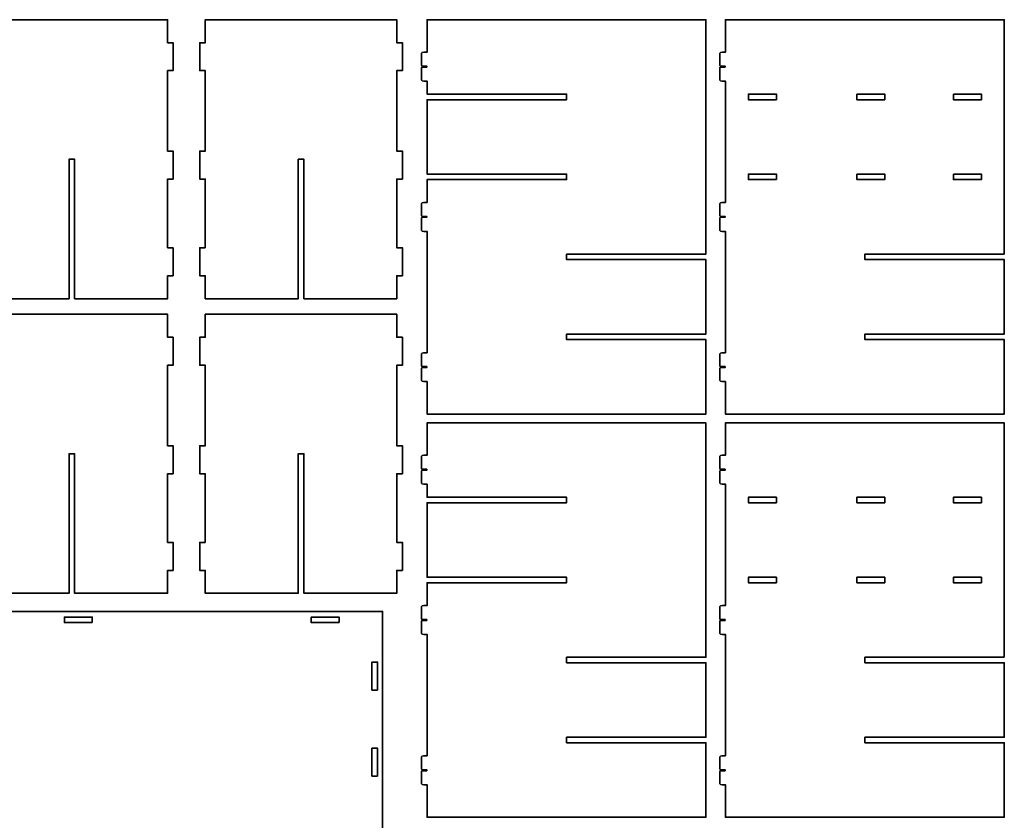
# Model space of a CAD drawing. Header units: inches. Extents: x -34.1 to 34.9, y -29.1 to 30.6.
# Tile 38 of 42: x 3.1 to 23.9, y -11.4 to 5.5. Entities that reach past the tile are written whole.
import ezdxf

# ---------------------------------------------------------------- set-up
doc = ezdxf.new("R2010")
doc.units = ezdxf.units.IN
doc.header["$MEASUREMENT"] = 0
doc.layers.add('Layer 1', color=7, linetype='Continuous')

msp = doc.modelspace()

# ---------------------------------------------------------------- linework, layer by layer
at = {"layer": 'Layer 1', "color": 242, "lineweight": 35}
for points, knots in [([(2.154, 0.72), (2.154, 0.72), (2.154, 2.175), (2.154, 2.175), (2.154, 2.175), (2.036, 2.175), (2.036, 2.175), (2.036, 2.175), (2.036, 2.766), (2.036, 2.766), (2.036, 2.766), (2.154, 2.766), (2.154, 2.766), (2.154, 2.766), (2.154, 4.472), (2.154, 4.472), (2.154, 4.472), (2.036, 4.472), (2.036, 4.472), (2.036, 4.472), (2.036, 5.062), (2.036, 5.062), (2.036, 5.062), (2.154, 5.062), (2.154, 5.062), (2.154, 5.062), (2.154, 5.548), (2.154, 5.548), (2.154, 5.548), (6.209, 5.548), (6.209, 5.548), (6.209, 5.548), (6.209, 5.062), (6.209, 5.062), (6.209, 5.062), (6.327, 5.062), (6.327, 5.062), (6.327, 5.062), (6.327, 4.472), (6.327, 4.472), (6.327, 4.472), (6.209, 4.472), (6.209, 4.472), (6.209, 4.472), (6.209, 2.766), (6.209, 2.766), (6.209, 2.766), (6.327, 2.766), (6.327, 2.766), (6.327, 2.766), (6.327, 2.175), (6.327, 2.175), (6.327, 2.175), (6.209, 2.175), (6.209, 2.175), (6.209, 2.175), (6.209, 0.72), (6.209, 0.72), (6.209, 0.72), (6.327, 0.72), (6.327, 0.72), (6.327, 0.72), (6.327, 0.129), (6.327, 0.129), (6.327, 0.129), (6.209, 0.129), (6.209, 0.129), (6.209, 0.129), (6.209, -0.357), (6.209, -0.357), (6.209, -0.357), (4.241, -0.357), (4.241, -0.357), (4.241, -0.357), (4.241, 2.596), (4.241, 2.596), (4.241, 2.596), (4.123, 2.596), (4.123, 2.596), (4.123, 2.596), (4.123, -0.357), (4.123, -0.357), (4.123, -0.357), (2.154, -0.357), (2.154, -0.357), (2.154, -0.357), (2.154, 0.129), (2.154, 0.129), (2.154, 0.129), (2.036, 0.129), (2.036, 0.129), (2.036, 0.129), (2.036, 0.72), (2.036, 0.72), (2.036, 0.72), (2.154, 0.72), (2.154, 0.72)], [0, 0, 0, 0, 0.03125, 0.03125, 0.03125, 0.0625, 0.0625, 0.0625, 0.09375, 0.09375, 0.09375, 0.125, 0.125, 0.125, 0.15625, 0.15625, 0.15625, 0.1875, 0.1875, 0.1875, 0.21875, 0.21875, 0.21875, 0.25, 0.25, 0.25, 0.28125, 0.28125, 0.28125, 0.3125, 0.3125, 0.3125, 0.34375, 0.34375, 0.34375, 0.375, 0.375, 0.375, 0.40625, 0.40625, 0.40625, 0.4375, 0.4375, 0.4375, 0.46875, 0.46875, 0.46875, 0.5, 0.5, 0.5, 0.53125, 0.53125, 0.53125, 0.5625, 0.5625, 0.5625, 0.59375, 0.59375, 0.59375, 0.625, 0.625, 0.625, 0.65625, 0.65625, 0.65625, 0.6875, 0.6875, 0.6875, 0.71875, 0.71875, 0.71875, 0.75, 0.75, 0.75, 0.78125, 0.78125, 0.78125, 0.8125, 0.8125, 0.8125, 0.84375, 0.84375, 0.84375, 0.875, 0.875, 0.875, 0.90625, 0.90625, 0.90625, 0.9375, 0.9375, 0.9375, 0.96875, 0.96875, 0.96875, 1, 1, 1, 1]), ([(7.008, 0.72), (7.008, 0.72), (7.008, 2.175), (7.008, 2.175), (7.008, 2.175), (6.89, 2.175), (6.89, 2.175), (6.89, 2.175), (6.89, 2.766), (6.89, 2.766), (6.89, 2.766), (7.008, 2.766), (7.008, 2.766), (7.008, 2.766), (7.008, 4.472), (7.008, 4.472), (7.008, 4.472), (6.89, 4.472), (6.89, 4.472), (6.89, 4.472), (6.89, 5.062), (6.89, 5.062), (6.89, 5.062), (7.008, 5.062), (7.008, 5.062), (7.008, 5.062), (7.008, 5.548), (7.008, 5.548), (7.008, 5.548), (11.063, 5.548), (11.063, 5.548), (11.063, 5.548), (11.063, 5.062), (11.063, 5.062), (11.063, 5.062), (11.181, 5.062), (11.181, 5.062), (11.181, 5.062), (11.181, 4.472), (11.181, 4.472), (11.181, 4.472), (11.063, 4.472), (11.063, 4.472), (11.063, 4.472), (11.063, 2.766), (11.063, 2.766), (11.063, 2.766), (11.181, 2.766), (11.181, 2.766), (11.181, 2.766), (11.181, 2.175), (11.181, 2.175), (11.181, 2.175), (11.063, 2.175), (11.063, 2.175), (11.063, 2.175), (11.063, 0.72), (11.063, 0.72), (11.063, 0.72), (11.181, 0.72), (11.181, 0.72), (11.181, 0.72), (11.181, 0.129), (11.181, 0.129), (11.181, 0.129), (11.063, 0.129), (11.063, 0.129), (11.063, 0.129), (11.063, -0.357), (11.063, -0.357), (11.063, -0.357), (9.095, -0.357), (9.095, -0.357), (9.095, -0.357), (9.095, 2.596), (9.095, 2.596), (9.095, 2.596), (8.976, 2.596), (8.976, 2.596), (8.976, 2.596), (8.976, -0.357), (8.976, -0.357), (8.976, -0.357), (7.008, -0.357), (7.008, -0.357), (7.008, -0.357), (7.008, 0.129), (7.008, 0.129), (7.008, 0.129), (6.89, 0.129), (6.89, 0.129), (6.89, 0.129), (6.89, 0.72), (6.89, 0.72), (6.89, 0.72), (7.008, 0.72), (7.008, 0.72)], [0, 0, 0, 0, 0.03125, 0.03125, 0.03125, 0.0625, 0.0625, 0.0625, 0.09375, 0.09375, 0.09375, 0.125, 0.125, 0.125, 0.15625, 0.15625, 0.15625, 0.1875, 0.1875, 0.1875, 0.21875, 0.21875, 0.21875, 0.25, 0.25, 0.25, 0.28125, 0.28125, 0.28125, 0.3125, 0.3125, 0.3125, 0.34375, 0.34375, 0.34375, 0.375, 0.375, 0.375, 0.40625, 0.40625, 0.40625, 0.4375, 0.4375, 0.4375, 0.46875, 0.46875, 0.46875, 0.5, 0.5, 0.5, 0.53125, 0.53125, 0.53125, 0.5625, 0.5625, 0.5625, 0.59375, 0.59375, 0.59375, 0.625, 0.625, 0.625, 0.65625, 0.65625, 0.65625, 0.6875, 0.6875, 0.6875, 0.71875, 0.71875, 0.71875, 0.75, 0.75, 0.75, 0.78125, 0.78125, 0.78125, 0.8125, 0.8125, 0.8125, 0.84375, 0.84375, 0.84375, 0.875, 0.875, 0.875, 0.90625, 0.90625, 0.90625, 0.9375, 0.9375, 0.9375, 0.96875, 0.96875, 0.96875, 1, 1, 1, 1]), ([(14.658, 0.588), (14.658, 0.588), (14.658, 0.47), (14.658, 0.47), (14.658, 0.47), (17.61, 0.47), (17.61, 0.47), (17.61, 0.47), (17.61, -1.105), (17.61, -1.105), (17.61, -1.105), (14.658, -1.105), (14.658, -1.105), (14.658, -1.105), (14.658, -1.223), (14.658, -1.223), (14.658, -1.223), (17.61, -1.223), (17.61, -1.223), (17.61, -1.223), (17.61, -2.798), (17.61, -2.798), (17.61, -2.798), (11.705, -2.798), (11.705, -2.798), (11.705, -2.798), (11.705, -2.111), (11.705, -2.111), (11.705, -2.111), (11.698, -2.111), (11.698, -2.111), (11.698, -2.111), (11.633, -2.111), (11.633, -2.111), (11.608, -2.111), (11.587, -2.102), (11.587, -2.09), (11.587, -2.09), (11.587, -1.828), (11.587, -1.828), (11.587, -1.82), (11.6, -1.814), (11.617, -1.814), (11.617, -1.814), (11.698, -1.814), (11.698, -1.814), (11.698, -1.814), (11.698, -1.795), (11.698, -1.795), (11.698, -1.795), (11.617, -1.795), (11.617, -1.795), (11.6, -1.795), (11.587, -1.789), (11.587, -1.781), (11.587, -1.781), (11.587, -1.521), (11.587, -1.521), (11.587, -1.509), (11.608, -1.5), (11.633, -1.5), (11.633, -1.5), (11.698, -1.5), (11.698, -1.5), (11.698, -1.5), (11.705, -1.5), (11.705, -1.5), (11.705, -1.5), (11.705, 1.069), (11.705, 1.069), (11.705, 1.069), (11.698, 1.069), (11.698, 1.069), (11.698, 1.069), (11.633, 1.069), (11.633, 1.069), (11.608, 1.069), (11.587, 1.079), (11.587, 1.09), (11.587, 1.09), (11.587, 1.353), (11.587, 1.353), (11.587, 1.36), (11.6, 1.366), (11.617, 1.366), (11.617, 1.366), (11.698, 1.366), (11.698, 1.366), (11.698, 1.366), (11.698, 1.386), (11.698, 1.386), (11.698, 1.386), (11.617, 1.386), (11.617, 1.386), (11.6, 1.386), (11.587, 1.392), (11.587, 1.399), (11.587, 1.399), (11.587, 1.66), (11.587, 1.66), (11.587, 1.671), (11.608, 1.681), (11.633, 1.681), (11.633, 1.681), (11.698, 1.681), (11.698, 1.681), (11.698, 1.681), (11.705, 1.681), (11.705, 1.681), (11.705, 1.681), (11.705, 2.163), (11.705, 2.163), (11.705, 2.163), (14.658, 2.163), (14.658, 2.163), (14.658, 2.163), (14.658, 2.281), (14.658, 2.281), (14.658, 2.281), (11.705, 2.281), (11.705, 2.281), (11.705, 2.281), (11.705, 3.855), (11.705, 3.855), (11.705, 3.855), (14.658, 3.855), (14.658, 3.855), (14.658, 3.855), (14.658, 3.974), (14.658, 3.974), (14.658, 3.974), (11.705, 3.974), (11.705, 3.974), (11.705, 3.974), (11.705, 4.25), (11.705, 4.25), (11.705, 4.25), (11.698, 4.25), (11.698, 4.25), (11.698, 4.25), (11.633, 4.25), (11.633, 4.25), (11.608, 4.25), (11.587, 4.259), (11.587, 4.271), (11.587, 4.271), (11.587, 4.534), (11.587, 4.534), (11.587, 4.541), (11.6, 4.547), (11.617, 4.547), (11.617, 4.547), (11.698, 4.547), (11.698, 4.547), (11.698, 4.547), (11.698, 4.566), (11.698, 4.566), (11.698, 4.566), (11.617, 4.566), (11.617, 4.566), (11.6, 4.566), (11.587, 4.572), (11.587, 4.58), (11.587, 4.58), (11.587, 4.841), (11.587, 4.841), (11.587, 4.852), (11.608, 4.861), (11.633, 4.861), (11.633, 4.861), (11.698, 4.861), (11.698, 4.861), (11.698, 4.861), (11.705, 4.861), (11.705, 4.861), (11.705, 4.861), (11.705, 5.548), (11.705, 5.548), (11.705, 5.548), (17.61, 5.548), (17.61, 5.548), (17.61, 5.548), (17.61, 0.588), (17.61, 0.588), (17.61, 0.588), (14.658, 0.588), (14.658, 0.588)], [0, 0, 0, 0, 0.016129, 0.016129, 0.016129, 0.032258, 0.032258, 0.032258, 0.048387, 0.048387, 0.048387, 0.064516, 0.064516, 0.064516, 0.080645, 0.080645, 0.080645, 0.096774, 0.096774, 0.096774, 0.112903, 0.112903, 0.112903, 0.129032, 0.129032, 0.129032, 0.145161, 0.145161, 0.145161, 0.16129, 0.16129, 0.16129, 0.177419, 0.177419, 0.177419, 0.193548, 0.193548, 0.193548, 0.209677, 0.209677, 0.209677, 0.225806, 0.225806, 0.225806, 0.241935, 0.241935, 0.241935, 0.258065, 0.258065, 0.258065, 0.274194, 0.274194, 0.274194, 0.290323, 0.290323, 0.290323, 0.306452, 0.306452, 0.306452, 0.322581, 0.322581, 0.322581, 0.33871, 0.33871, 0.33871, 0.354839, 0.354839, 0.354839, 0.370968, 0.370968, 0.370968, 0.387097, 0.387097, 0.387097, 0.403226, 0.403226, 0.403226, 0.419355, 0.419355, 0.419355, 0.435484, 0.435484, 0.435484, 0.451613, 0.451613, 0.451613, 0.467742, 0.467742, 0.467742, 0.483871, 0.483871, 0.483871, 0.5, 0.5, 0.5, 0.516129, 0.516129, 0.516129, 0.532258, 0.532258, 0.532258, 0.548387, 0.548387, 0.548387, 0.564516, 0.564516, 0.564516, 0.580645, 0.580645, 0.580645, 0.596774, 0.596774, 0.596774, 0.612903, 0.612903, 0.612903, 0.629032, 0.629032, 0.629032, 0.645161, 0.645161, 0.645161, 0.66129, 0.66129, 0.66129, 0.677419, 0.677419, 0.677419, 0.693548, 0.693548, 0.693548, 0.709677, 0.709677, 0.709677, 0.725806, 0.725806, 0.725806, 0.741935, 0.741935, 0.741935, 0.758065, 0.758065, 0.758065, 0.774194, 0.774194, 0.774194, 0.790323, 0.790323, 0.790323, 0.806452, 0.806452, 0.806452, 0.822581, 0.822581, 0.822581, 0.83871, 0.83871, 0.83871, 0.854839, 0.854839, 0.854839, 0.870968, 0.870968, 0.870968, 0.887097, 0.887097, 0.887097, 0.903226, 0.903226, 0.903226, 0.919355, 0.919355, 0.919355, 0.935484, 0.935484, 0.935484, 0.951613, 0.951613, 0.951613, 0.967742, 0.967742, 0.967742, 0.983871, 0.983871, 0.983871, 1, 1, 1, 1]), ([(23.93, 0.588), (23.93, 0.588), (23.93, 5.548), (23.93, 5.548), (23.93, 5.548), (18.025, 5.548), (18.025, 5.548), (18.025, 5.548), (18.025, 4.861), (18.025, 4.861), (18.025, 4.861), (18.018, 4.861), (18.018, 4.861), (18.018, 4.861), (17.953, 4.861), (17.953, 4.861), (17.928, 4.861), (17.907, 4.852), (17.907, 4.841), (17.907, 4.841), (17.907, 4.58), (17.907, 4.58), (17.907, 4.572), (17.92, 4.566), (17.937, 4.566), (17.937, 4.566), (18.018, 4.566), (18.018, 4.566), (18.018, 4.566), (18.018, 4.547), (18.018, 4.547), (18.018, 4.547), (17.937, 4.547), (17.937, 4.547), (17.92, 4.547), (17.907, 4.541), (17.907, 4.534), (17.907, 4.534), (17.907, 4.271), (17.907, 4.271), (17.907, 4.259), (17.928, 4.25), (17.953, 4.25), (17.953, 4.25), (18.018, 4.25), (18.018, 4.25), (18.018, 4.25), (18.025, 4.25), (18.025, 4.25), (18.025, 4.25), (18.025, 1.681), (18.025, 1.681), (18.025, 1.681), (18.018, 1.681), (18.018, 1.681), (18.018, 1.681), (17.953, 1.681), (17.953, 1.681), (17.928, 1.681), (17.907, 1.671), (17.907, 1.66), (17.907, 1.66), (17.907, 1.399), (17.907, 1.399), (17.907, 1.392), (17.92, 1.386), (17.937, 1.386), (17.937, 1.386), (18.018, 1.386), (18.018, 1.386), (18.018, 1.386), (18.018, 1.366), (18.018, 1.366), (18.018, 1.366), (17.937, 1.366), (17.937, 1.366), (17.92, 1.366), (17.907, 1.36), (17.907, 1.353), (17.907, 1.353), (17.907, 1.09), (17.907, 1.09), (17.907, 1.079), (17.928, 1.069), (17.953, 1.069), (17.953, 1.069), (18.018, 1.069), (18.018, 1.069), (18.018, 1.069), (18.025, 1.069), (18.025, 1.069), (18.025, 1.069), (18.025, -1.5), (18.025, -1.5), (18.025, -1.5), (18.018, -1.5), (18.018, -1.5), (18.018, -1.5), (17.953, -1.5), (17.953, -1.5), (17.928, -1.5), (17.907, -1.509), (17.907, -1.521), (17.907, -1.521), (17.907, -1.781), (17.907, -1.781), (17.907, -1.789), (17.92, -1.795), (17.937, -1.795), (17.937, -1.795), (18.018, -1.795), (18.018, -1.795), (18.018, -1.795), (18.018, -1.814), (18.018, -1.814), (18.018, -1.814), (17.937, -1.814), (17.937, -1.814), (17.92, -1.814), (17.907, -1.82), (17.907, -1.828), (17.907, -1.828), (17.907, -2.09), (17.907, -2.09), (17.907, -2.102), (17.928, -2.111), (17.953, -2.111), (17.953, -2.111), (18.018, -2.111), (18.018, -2.111), (18.018, -2.111), (18.025, -2.111), (18.025, -2.111), (18.025, -2.111), (18.025, -2.798), (18.025, -2.798), (18.025, -2.798), (23.93, -2.798), (23.93, -2.798), (23.93, -2.798), (23.93, -1.223), (23.93, -1.223), (23.93, -1.223), (20.978, -1.223), (20.978, -1.223), (20.978, -1.223), (20.978, -1.105), (20.978, -1.105), (20.978, -1.105), (23.93, -1.105), (23.93, -1.105), (23.93, -1.105), (23.93, 0.47), (23.93, 0.47), (23.93, 0.47), (20.978, 0.47), (20.978, 0.47), (20.978, 0.47), (20.978, 0.588), (20.978, 0.588), (20.978, 0.588), (23.93, 0.588), (23.93, 0.588)], [0, 0, 0, 0, 0.018519, 0.018519, 0.018519, 0.037037, 0.037037, 0.037037, 0.055556, 0.055556, 0.055556, 0.074074, 0.074074, 0.074074, 0.092593, 0.092593, 0.092593, 0.111111, 0.111111, 0.111111, 0.12963, 0.12963, 0.12963, 0.148148, 0.148148, 0.148148, 0.166667, 0.166667, 0.166667, 0.185185, 0.185185, 0.185185, 0.203704, 0.203704, 0.203704, 0.222222, 0.222222, 0.222222, 0.240741, 0.240741, 0.240741, 0.259259, 0.259259, 0.259259, 0.277778, 0.277778, 0.277778, 0.296296, 0.296296, 0.296296, 0.314815, 0.314815, 0.314815, 0.333333, 0.333333, 0.333333, 0.351852, 0.351852, 0.351852, 0.37037, 0.37037, 0.37037, 0.388889, 0.388889, 0.388889, 0.407407, 0.407407, 0.407407, 0.425926, 0.425926, 0.425926, 0.444444, 0.444444, 0.444444, 0.462963, 0.462963, 0.462963, 0.481481, 0.481481, 0.481481, 0.5, 0.5, 0.5, 0.518519, 0.518519, 0.518519, 0.537037, 0.537037, 0.537037, 0.555556, 0.555556, 0.555556, 0.574074, 0.574074, 0.574074, 0.592593, 0.592593, 0.592593, 0.611111, 0.611111, 0.611111, 0.62963, 0.62963, 0.62963, 0.648148, 0.648148, 0.648148, 0.666667, 0.666667, 0.666667, 0.685185, 0.685185, 0.685185, 0.703704, 0.703704, 0.703704, 0.722222, 0.722222, 0.722222, 0.740741, 0.740741, 0.740741, 0.759259, 0.759259, 0.759259, 0.777778, 0.777778, 0.777778, 0.796296, 0.796296, 0.796296, 0.814815, 0.814815, 0.814815, 0.833333, 0.833333, 0.833333, 0.851852, 0.851852, 0.851852, 0.87037, 0.87037, 0.87037, 0.888889, 0.888889, 0.888889, 0.907407, 0.907407, 0.907407, 0.925926, 0.925926, 0.925926, 0.944444, 0.944444, 0.944444, 0.962963, 0.962963, 0.962963, 0.981481, 0.981481, 0.981481, 1, 1, 1, 1]), ([(19.102, 3.855), (19.102, 3.855), (18.511, 3.855), (18.511, 3.855), (18.511, 3.855), (18.511, 3.974), (18.511, 3.974), (18.511, 3.974), (19.102, 3.974), (19.102, 3.974), (19.102, 3.974), (19.102, 3.855), (19.102, 3.855)], [0, 0, 0, 0, 0.25, 0.25, 0.25, 0.5, 0.5, 0.5, 0.75, 0.75, 0.75, 1, 1, 1, 1]), ([(20.807, 3.974), (20.807, 3.974), (21.398, 3.974), (21.398, 3.974), (21.398, 3.974), (21.398, 3.855), (21.398, 3.855), (21.398, 3.855), (20.807, 3.855), (20.807, 3.855), (20.807, 3.855), (20.807, 3.974), (20.807, 3.974)], [0, 0, 0, 0, 0.25, 0.25, 0.25, 0.5, 0.5, 0.5, 0.75, 0.75, 0.75, 1, 1, 1, 1]), ([(22.854, 3.974), (22.854, 3.974), (23.444, 3.974), (23.444, 3.974), (23.444, 3.974), (23.444, 3.855), (23.444, 3.855), (23.444, 3.855), (22.854, 3.855), (22.854, 3.855), (22.854, 3.855), (22.854, 3.974), (22.854, 3.974)], [0, 0, 0, 0, 0.25, 0.25, 0.25, 0.5, 0.5, 0.5, 0.75, 0.75, 0.75, 1, 1, 1, 1]), ([(19.102, 2.163), (19.102, 2.163), (18.511, 2.163), (18.511, 2.163), (18.511, 2.163), (18.511, 2.281), (18.511, 2.281), (18.511, 2.281), (19.102, 2.281), (19.102, 2.281), (19.102, 2.281), (19.102, 2.163), (19.102, 2.163)], [0, 0, 0, 0, 0.25, 0.25, 0.25, 0.5, 0.5, 0.5, 0.75, 0.75, 0.75, 1, 1, 1, 1]), ([(20.807, 2.281), (20.807, 2.281), (21.398, 2.281), (21.398, 2.281), (21.398, 2.281), (21.398, 2.163), (21.398, 2.163), (21.398, 2.163), (20.807, 2.163), (20.807, 2.163), (20.807, 2.163), (20.807, 2.281), (20.807, 2.281)], [0, 0, 0, 0, 0.25, 0.25, 0.25, 0.5, 0.5, 0.5, 0.75, 0.75, 0.75, 1, 1, 1, 1]), ([(22.854, 2.281), (22.854, 2.281), (23.444, 2.281), (23.444, 2.281), (23.444, 2.281), (23.444, 2.163), (23.444, 2.163), (23.444, 2.163), (22.854, 2.163), (22.854, 2.163), (22.854, 2.163), (22.854, 2.281), (22.854, 2.281)], [0, 0, 0, 0, 0.25, 0.25, 0.25, 0.5, 0.5, 0.5, 0.75, 0.75, 0.75, 1, 1, 1, 1]), ([(2.154, -5.516), (2.154, -5.516), (2.154, -4.06), (2.154, -4.06), (2.154, -4.06), (2.036, -4.06), (2.036, -4.06), (2.036, -4.06), (2.036, -3.469), (2.036, -3.469), (2.036, -3.469), (2.154, -3.469), (2.154, -3.469), (2.154, -3.469), (2.154, -1.764), (2.154, -1.764), (2.154, -1.764), (2.036, -1.764), (2.036, -1.764), (2.036, -1.764), (2.036, -1.173), (2.036, -1.173), (2.036, -1.173), (2.154, -1.173), (2.154, -1.173), (2.154, -1.173), (2.154, -0.687), (2.154, -0.687), (2.154, -0.687), (6.209, -0.687), (6.209, -0.687), (6.209, -0.687), (6.209, -1.173), (6.209, -1.173), (6.209, -1.173), (6.327, -1.173), (6.327, -1.173), (6.327, -1.173), (6.327, -1.764), (6.327, -1.764), (6.327, -1.764), (6.209, -1.764), (6.209, -1.764), (6.209, -1.764), (6.209, -3.469), (6.209, -3.469), (6.209, -3.469), (6.327, -3.469), (6.327, -3.469), (6.327, -3.469), (6.327, -4.06), (6.327, -4.06), (6.327, -4.06), (6.209, -4.06), (6.209, -4.06), (6.209, -4.06), (6.209, -5.516), (6.209, -5.516), (6.209, -5.516), (6.327, -5.516), (6.327, -5.516), (6.327, -5.516), (6.327, -6.106), (6.327, -6.106), (6.327, -6.106), (6.209, -6.106), (6.209, -6.106), (6.209, -6.106), (6.209, -6.592), (6.209, -6.592), (6.209, -6.592), (4.241, -6.592), (4.241, -6.592), (4.241, -6.592), (4.241, -3.64), (4.241, -3.64), (4.241, -3.64), (4.123, -3.64), (4.123, -3.64), (4.123, -3.64), (4.123, -6.592), (4.123, -6.592), (4.123, -6.592), (2.154, -6.592), (2.154, -6.592), (2.154, -6.592), (2.154, -6.106), (2.154, -6.106), (2.154, -6.106), (2.036, -6.106), (2.036, -6.106), (2.036, -6.106), (2.036, -5.516), (2.036, -5.516), (2.036, -5.516), (2.154, -5.516), (2.154, -5.516)], [0, 0, 0, 0, 0.03125, 0.03125, 0.03125, 0.0625, 0.0625, 0.0625, 0.09375, 0.09375, 0.09375, 0.125, 0.125, 0.125, 0.15625, 0.15625, 0.15625, 0.1875, 0.1875, 0.1875, 0.21875, 0.21875, 0.21875, 0.25, 0.25, 0.25, 0.28125, 0.28125, 0.28125, 0.3125, 0.3125, 0.3125, 0.34375, 0.34375, 0.34375, 0.375, 0.375, 0.375, 0.40625, 0.40625, 0.40625, 0.4375, 0.4375, 0.4375, 0.46875, 0.46875, 0.46875, 0.5, 0.5, 0.5, 0.53125, 0.53125, 0.53125, 0.5625, 0.5625, 0.5625, 0.59375, 0.59375, 0.59375, 0.625, 0.625, 0.625, 0.65625, 0.65625, 0.65625, 0.6875, 0.6875, 0.6875, 0.71875, 0.71875, 0.71875, 0.75, 0.75, 0.75, 0.78125, 0.78125, 0.78125, 0.8125, 0.8125, 0.8125, 0.84375, 0.84375, 0.84375, 0.875, 0.875, 0.875, 0.90625, 0.90625, 0.90625, 0.9375, 0.9375, 0.9375, 0.96875, 0.96875, 0.96875, 1, 1, 1, 1]), ([(7.008, -5.516), (7.008, -5.516), (7.008, -4.06), (7.008, -4.06), (7.008, -4.06), (6.89, -4.06), (6.89, -4.06), (6.89, -4.06), (6.89, -3.469), (6.89, -3.469), (6.89, -3.469), (7.008, -3.469), (7.008, -3.469), (7.008, -3.469), (7.008, -1.764), (7.008, -1.764), (7.008, -1.764), (6.89, -1.764), (6.89, -1.764), (6.89, -1.764), (6.89, -1.173), (6.89, -1.173), (6.89, -1.173), (7.008, -1.173), (7.008, -1.173), (7.008, -1.173), (7.008, -0.687), (7.008, -0.687), (7.008, -0.687), (11.063, -0.687), (11.063, -0.687), (11.063, -0.687), (11.063, -1.173), (11.063, -1.173), (11.063, -1.173), (11.181, -1.173), (11.181, -1.173), (11.181, -1.173), (11.181, -1.764), (11.181, -1.764), (11.181, -1.764), (11.063, -1.764), (11.063, -1.764), (11.063, -1.764), (11.063, -3.469), (11.063, -3.469), (11.063, -3.469), (11.181, -3.469), (11.181, -3.469), (11.181, -3.469), (11.181, -4.06), (11.181, -4.06), (11.181, -4.06), (11.063, -4.06), (11.063, -4.06), (11.063, -4.06), (11.063, -5.516), (11.063, -5.516), (11.063, -5.516), (11.181, -5.516), (11.181, -5.516), (11.181, -5.516), (11.181, -6.106), (11.181, -6.106), (11.181, -6.106), (11.063, -6.106), (11.063, -6.106), (11.063, -6.106), (11.063, -6.592), (11.063, -6.592), (11.063, -6.592), (9.095, -6.592), (9.095, -6.592), (9.095, -6.592), (9.095, -3.64), (9.095, -3.64), (9.095, -3.64), (8.976, -3.64), (8.976, -3.64), (8.976, -3.64), (8.976, -6.592), (8.976, -6.592), (8.976, -6.592), (7.008, -6.592), (7.008, -6.592), (7.008, -6.592), (7.008, -6.106), (7.008, -6.106), (7.008, -6.106), (6.89, -6.106), (6.89, -6.106), (6.89, -6.106), (6.89, -5.516), (6.89, -5.516), (6.89, -5.516), (7.008, -5.516), (7.008, -5.516)], [0, 0, 0, 0, 0.03125, 0.03125, 0.03125, 0.0625, 0.0625, 0.0625, 0.09375, 0.09375, 0.09375, 0.125, 0.125, 0.125, 0.15625, 0.15625, 0.15625, 0.1875, 0.1875, 0.1875, 0.21875, 0.21875, 0.21875, 0.25, 0.25, 0.25, 0.28125, 0.28125, 0.28125, 0.3125, 0.3125, 0.3125, 0.34375, 0.34375, 0.34375, 0.375, 0.375, 0.375, 0.40625, 0.40625, 0.40625, 0.4375, 0.4375, 0.4375, 0.46875, 0.46875, 0.46875, 0.5, 0.5, 0.5, 0.53125, 0.53125, 0.53125, 0.5625, 0.5625, 0.5625, 0.59375, 0.59375, 0.59375, 0.625, 0.625, 0.625, 0.65625, 0.65625, 0.65625, 0.6875, 0.6875, 0.6875, 0.71875, 0.71875, 0.71875, 0.75, 0.75, 0.75, 0.78125, 0.78125, 0.78125, 0.8125, 0.8125, 0.8125, 0.84375, 0.84375, 0.84375, 0.875, 0.875, 0.875, 0.90625, 0.90625, 0.90625, 0.9375, 0.9375, 0.9375, 0.96875, 0.96875, 0.96875, 1, 1, 1, 1]), ([(14.658, -7.945), (14.658, -7.945), (14.658, -8.063), (14.658, -8.063), (14.658, -8.063), (17.61, -8.063), (17.61, -8.063), (17.61, -8.063), (17.61, -9.638), (17.61, -9.638), (17.61, -9.638), (14.658, -9.638), (14.658, -9.638), (14.658, -9.638), (14.658, -9.756), (14.658, -9.756), (14.658, -9.756), (17.61, -9.756), (17.61, -9.756), (17.61, -9.756), (17.61, -11.331), (17.61, -11.331), (17.61, -11.331), (11.705, -11.331), (11.705, -11.331), (11.705, -11.331), (11.705, -10.643), (11.705, -10.643), (11.705, -10.643), (11.698, -10.643), (11.698, -10.643), (11.698, -10.643), (11.633, -10.643), (11.633, -10.643), (11.608, -10.643), (11.587, -10.634), (11.587, -10.623), (11.587, -10.623), (11.587, -10.36), (11.587, -10.36), (11.587, -10.353), (11.6, -10.347), (11.617, -10.347), (11.617, -10.347), (11.698, -10.347), (11.698, -10.347), (11.698, -10.347), (11.698, -10.327), (11.698, -10.327), (11.698, -10.327), (11.617, -10.327), (11.617, -10.327), (11.6, -10.327), (11.587, -10.321), (11.587, -10.314), (11.587, -10.314), (11.587, -10.053), (11.587, -10.053), (11.587, -10.041), (11.608, -10.032), (11.633, -10.032), (11.633, -10.032), (11.698, -10.032), (11.698, -10.032), (11.698, -10.032), (11.705, -10.032), (11.705, -10.032), (11.705, -10.032), (11.705, -7.463), (11.705, -7.463), (11.705, -7.463), (11.698, -7.463), (11.698, -7.463), (11.698, -7.463), (11.633, -7.463), (11.633, -7.463), (11.608, -7.463), (11.587, -7.454), (11.587, -7.442), (11.587, -7.442), (11.587, -7.179), (11.587, -7.179), (11.587, -7.172), (11.6, -7.166), (11.617, -7.166), (11.617, -7.166), (11.698, -7.166), (11.698, -7.166), (11.698, -7.166), (11.698, -7.147), (11.698, -7.147), (11.698, -7.147), (11.617, -7.147), (11.617, -7.147), (11.6, -7.147), (11.587, -7.141), (11.587, -7.133), (11.587, -7.133), (11.587, -6.872), (11.587, -6.872), (11.587, -6.861), (11.608, -6.852), (11.633, -6.852), (11.633, -6.852), (11.698, -6.852), (11.698, -6.852), (11.698, -6.852), (11.705, -6.852), (11.705, -6.852), (11.705, -6.852), (11.705, -6.37), (11.705, -6.37), (11.705, -6.37), (14.658, -6.37), (14.658, -6.37), (14.658, -6.37), (14.658, -6.252), (14.658, -6.252), (14.658, -6.252), (11.705, -6.252), (11.705, -6.252), (11.705, -6.252), (11.705, -4.677), (11.705, -4.677), (11.705, -4.677), (14.658, -4.677), (14.658, -4.677), (14.658, -4.677), (14.658, -4.559), (14.658, -4.559), (14.658, -4.559), (11.705, -4.559), (11.705, -4.559), (11.705, -4.559), (11.705, -4.282), (11.705, -4.282), (11.705, -4.282), (11.698, -4.282), (11.698, -4.282), (11.698, -4.282), (11.633, -4.282), (11.633, -4.282), (11.608, -4.282), (11.587, -4.273), (11.587, -4.262), (11.587, -4.262), (11.587, -3.999), (11.587, -3.999), (11.587, -3.991), (11.6, -3.986), (11.617, -3.986), (11.617, -3.986), (11.698, -3.986), (11.698, -3.986), (11.698, -3.986), (11.698, -3.966), (11.698, -3.966), (11.698, -3.966), (11.617, -3.966), (11.617, -3.966), (11.6, -3.966), (11.587, -3.96), (11.587, -3.953), (11.587, -3.953), (11.587, -3.692), (11.587, -3.692), (11.587, -3.68), (11.608, -3.671), (11.633, -3.671), (11.633, -3.671), (11.698, -3.671), (11.698, -3.671), (11.698, -3.671), (11.705, -3.671), (11.705, -3.671), (11.705, -3.671), (11.705, -2.984), (11.705, -2.984), (11.705, -2.984), (17.61, -2.984), (17.61, -2.984), (17.61, -2.984), (17.61, -7.945), (17.61, -7.945), (17.61, -7.945), (14.658, -7.945), (14.658, -7.945)], [0, 0, 0, 0, 0.016129, 0.016129, 0.016129, 0.032258, 0.032258, 0.032258, 0.048387, 0.048387, 0.048387, 0.064516, 0.064516, 0.064516, 0.080645, 0.080645, 0.080645, 0.096774, 0.096774, 0.096774, 0.112903, 0.112903, 0.112903, 0.129032, 0.129032, 0.129032, 0.145161, 0.145161, 0.145161, 0.16129, 0.16129, 0.16129, 0.177419, 0.177419, 0.177419, 0.193548, 0.193548, 0.193548, 0.209677, 0.209677, 0.209677, 0.225806, 0.225806, 0.225806, 0.241935, 0.241935, 0.241935, 0.258065, 0.258065, 0.258065, 0.274194, 0.274194, 0.274194, 0.290323, 0.290323, 0.290323, 0.306452, 0.306452, 0.306452, 0.322581, 0.322581, 0.322581, 0.33871, 0.33871, 0.33871, 0.354839, 0.354839, 0.354839, 0.370968, 0.370968, 0.370968, 0.387097, 0.387097, 0.387097, 0.403226, 0.403226, 0.403226, 0.419355, 0.419355, 0.419355, 0.435484, 0.435484, 0.435484, 0.451613, 0.451613, 0.451613, 0.467742, 0.467742, 0.467742, 0.483871, 0.483871, 0.483871, 0.5, 0.5, 0.5, 0.516129, 0.516129, 0.516129, 0.532258, 0.532258, 0.532258, 0.548387, 0.548387, 0.548387, 0.564516, 0.564516, 0.564516, 0.580645, 0.580645, 0.580645, 0.596774, 0.596774, 0.596774, 0.612903, 0.612903, 0.612903, 0.629032, 0.629032, 0.629032, 0.645161, 0.645161, 0.645161, 0.66129, 0.66129, 0.66129, 0.677419, 0.677419, 0.677419, 0.693548, 0.693548, 0.693548, 0.709677, 0.709677, 0.709677, 0.725806, 0.725806, 0.725806, 0.741935, 0.741935, 0.741935, 0.758065, 0.758065, 0.758065, 0.774194, 0.774194, 0.774194, 0.790323, 0.790323, 0.790323, 0.806452, 0.806452, 0.806452, 0.822581, 0.822581, 0.822581, 0.83871, 0.83871, 0.83871, 0.854839, 0.854839, 0.854839, 0.870968, 0.870968, 0.870968, 0.887097, 0.887097, 0.887097, 0.903226, 0.903226, 0.903226, 0.919355, 0.919355, 0.919355, 0.935484, 0.935484, 0.935484, 0.951613, 0.951613, 0.951613, 0.967742, 0.967742, 0.967742, 0.983871, 0.983871, 0.983871, 1, 1, 1, 1]), ([(23.93, -7.945), (23.93, -7.945), (23.93, -2.984), (23.93, -2.984), (23.93, -2.984), (18.025, -2.984), (18.025, -2.984), (18.025, -2.984), (18.025, -3.671), (18.025, -3.671), (18.025, -3.671), (18.018, -3.671), (18.018, -3.671), (18.018, -3.671), (17.953, -3.671), (17.953, -3.671), (17.928, -3.671), (17.907, -3.68), (17.907, -3.692), (17.907, -3.692), (17.907, -3.953), (17.907, -3.953), (17.907, -3.96), (17.92, -3.966), (17.937, -3.966), (17.937, -3.966), (18.018, -3.966), (18.018, -3.966), (18.018, -3.966), (18.018, -3.986), (18.018, -3.986), (18.018, -3.986), (17.937, -3.986), (17.937, -3.986), (17.92, -3.986), (17.907, -3.991), (17.907, -3.999), (17.907, -3.999), (17.907, -4.262), (17.907, -4.262), (17.907, -4.273), (17.928, -4.282), (17.953, -4.282), (17.953, -4.282), (18.018, -4.282), (18.018, -4.282), (18.018, -4.282), (18.025, -4.282), (18.025, -4.282), (18.025, -4.282), (18.025, -6.852), (18.025, -6.852), (18.025, -6.852), (18.018, -6.852), (18.018, -6.852), (18.018, -6.852), (17.953, -6.852), (17.953, -6.852), (17.928, -6.852), (17.907, -6.861), (17.907, -6.872), (17.907, -6.872), (17.907, -7.133), (17.907, -7.133), (17.907, -7.141), (17.92, -7.147), (17.937, -7.147), (17.937, -7.147), (18.018, -7.147), (18.018, -7.147), (18.018, -7.147), (18.018, -7.166), (18.018, -7.166), (18.018, -7.166), (17.937, -7.166), (17.937, -7.166), (17.92, -7.166), (17.907, -7.172), (17.907, -7.179), (17.907, -7.179), (17.907, -7.442), (17.907, -7.442), (17.907, -7.454), (17.928, -7.463), (17.953, -7.463), (17.953, -7.463), (18.018, -7.463), (18.018, -7.463), (18.018, -7.463), (18.025, -7.463), (18.025, -7.463), (18.025, -7.463), (18.025, -10.032), (18.025, -10.032), (18.025, -10.032), (18.018, -10.032), (18.018, -10.032), (18.018, -10.032), (17.953, -10.032), (17.953, -10.032), (17.928, -10.032), (17.907, -10.041), (17.907, -10.053), (17.907, -10.053), (17.907, -10.314), (17.907, -10.314), (17.907, -10.321), (17.92, -10.327), (17.937, -10.327), (17.937, -10.327), (18.018, -10.327), (18.018, -10.327), (18.018, -10.327), (18.018, -10.347), (18.018, -10.347), (18.018, -10.347), (17.937, -10.347), (17.937, -10.347), (17.92, -10.347), (17.907, -10.353), (17.907, -10.36), (17.907, -10.36), (17.907, -10.623), (17.907, -10.623), (17.907, -10.634), (17.928, -10.643), (17.953, -10.643), (17.953, -10.643), (18.018, -10.643), (18.018, -10.643), (18.018, -10.643), (18.025, -10.643), (18.025, -10.643), (18.025, -10.643), (18.025, -11.331), (18.025, -11.331), (18.025, -11.331), (23.93, -11.331), (23.93, -11.331), (23.93, -11.331), (23.93, -9.756), (23.93, -9.756), (23.93, -9.756), (20.978, -9.756), (20.978, -9.756), (20.978, -9.756), (20.978, -9.638), (20.978, -9.638), (20.978, -9.638), (23.93, -9.638), (23.93, -9.638), (23.93, -9.638), (23.93, -8.063), (23.93, -8.063), (23.93, -8.063), (20.978, -8.063), (20.978, -8.063), (20.978, -8.063), (20.978, -7.945), (20.978, -7.945), (20.978, -7.945), (23.93, -7.945), (23.93, -7.945)], [0, 0, 0, 0, 0.018519, 0.018519, 0.018519, 0.037037, 0.037037, 0.037037, 0.055556, 0.055556, 0.055556, 0.074074, 0.074074, 0.074074, 0.092593, 0.092593, 0.092593, 0.111111, 0.111111, 0.111111, 0.12963, 0.12963, 0.12963, 0.148148, 0.148148, 0.148148, 0.166667, 0.166667, 0.166667, 0.185185, 0.185185, 0.185185, 0.203704, 0.203704, 0.203704, 0.222222, 0.222222, 0.222222, 0.240741, 0.240741, 0.240741, 0.259259, 0.259259, 0.259259, 0.277778, 0.277778, 0.277778, 0.296296, 0.296296, 0.296296, 0.314815, 0.314815, 0.314815, 0.333333, 0.333333, 0.333333, 0.351852, 0.351852, 0.351852, 0.37037, 0.37037, 0.37037, 0.388889, 0.388889, 0.388889, 0.407407, 0.407407, 0.407407, 0.425926, 0.425926, 0.425926, 0.444444, 0.444444, 0.444444, 0.462963, 0.462963, 0.462963, 0.481481, 0.481481, 0.481481, 0.5, 0.5, 0.5, 0.518519, 0.518519, 0.518519, 0.537037, 0.537037, 0.537037, 0.555556, 0.555556, 0.555556, 0.574074, 0.574074, 0.574074, 0.592593, 0.592593, 0.592593, 0.611111, 0.611111, 0.611111, 0.62963, 0.62963, 0.62963, 0.648148, 0.648148, 0.648148, 0.666667, 0.666667, 0.666667, 0.685185, 0.685185, 0.685185, 0.703704, 0.703704, 0.703704, 0.722222, 0.722222, 0.722222, 0.740741, 0.740741, 0.740741, 0.759259, 0.759259, 0.759259, 0.777778, 0.777778, 0.777778, 0.796296, 0.796296, 0.796296, 0.814815, 0.814815, 0.814815, 0.833333, 0.833333, 0.833333, 0.851852, 0.851852, 0.851852, 0.87037, 0.87037, 0.87037, 0.888889, 0.888889, 0.888889, 0.907407, 0.907407, 0.907407, 0.925926, 0.925926, 0.925926, 0.944444, 0.944444, 0.944444, 0.962963, 0.962963, 0.962963, 0.981481, 0.981481, 0.981481, 1, 1, 1, 1]), ([(19.102, -4.677), (19.102, -4.677), (18.511, -4.677), (18.511, -4.677), (18.511, -4.677), (18.511, -4.559), (18.511, -4.559), (18.511, -4.559), (19.102, -4.559), (19.102, -4.559), (19.102, -4.559), (19.102, -4.677), (19.102, -4.677)], [0, 0, 0, 0, 0.25, 0.25, 0.25, 0.5, 0.5, 0.5, 0.75, 0.75, 0.75, 1, 1, 1, 1]), ([(20.807, -4.559), (20.807, -4.559), (21.398, -4.559), (21.398, -4.559), (21.398, -4.559), (21.398, -4.677), (21.398, -4.677), (21.398, -4.677), (20.807, -4.677), (20.807, -4.677), (20.807, -4.677), (20.807, -4.559), (20.807, -4.559)], [0, 0, 0, 0, 0.25, 0.25, 0.25, 0.5, 0.5, 0.5, 0.75, 0.75, 0.75, 1, 1, 1, 1]), ([(22.854, -4.559), (22.854, -4.559), (23.444, -4.559), (23.444, -4.559), (23.444, -4.559), (23.444, -4.677), (23.444, -4.677), (23.444, -4.677), (22.854, -4.677), (22.854, -4.677), (22.854, -4.677), (22.854, -4.559), (22.854, -4.559)], [0, 0, 0, 0, 0.25, 0.25, 0.25, 0.5, 0.5, 0.5, 0.75, 0.75, 0.75, 1, 1, 1, 1]), ([(19.102, -6.37), (19.102, -6.37), (18.511, -6.37), (18.511, -6.37), (18.511, -6.37), (18.511, -6.252), (18.511, -6.252), (18.511, -6.252), (19.102, -6.252), (19.102, -6.252), (19.102, -6.252), (19.102, -6.37), (19.102, -6.37)], [0, 0, 0, 0, 0.25, 0.25, 0.25, 0.5, 0.5, 0.5, 0.75, 0.75, 0.75, 1, 1, 1, 1]), ([(20.807, -6.252), (20.807, -6.252), (21.398, -6.252), (21.398, -6.252), (21.398, -6.252), (21.398, -6.37), (21.398, -6.37), (21.398, -6.37), (20.807, -6.37), (20.807, -6.37), (20.807, -6.37), (20.807, -6.252), (20.807, -6.252)], [0, 0, 0, 0, 0.25, 0.25, 0.25, 0.5, 0.5, 0.5, 0.75, 0.75, 0.75, 1, 1, 1, 1]), ([(22.854, -6.252), (22.854, -6.252), (23.444, -6.252), (23.444, -6.252), (23.444, -6.252), (23.444, -6.37), (23.444, -6.37), (23.444, -6.37), (22.854, -6.37), (22.854, -6.37), (22.854, -6.37), (22.854, -6.252), (22.854, -6.252)], [0, 0, 0, 0, 0.25, 0.25, 0.25, 0.5, 0.5, 0.5, 0.75, 0.75, 0.75, 1, 1, 1, 1]), ([(-2.112, -13.236), (-2.112, -13.236), (10.762, -13.236), (10.762, -13.236), (10.762, -13.236), (10.762, -6.977), (10.762, -6.977), (10.762, -6.977), (-2.112, -6.977), (-2.112, -6.977), (-2.112, -6.977), (-2.112, -13.236), (-2.112, -13.236)], [0, 0, 0, 0, 0.25, 0.25, 0.25, 0.5, 0.5, 0.5, 0.75, 0.75, 0.75, 1, 1, 1, 1]), ([(4.614, -7.213), (4.614, -7.213), (4.024, -7.213), (4.024, -7.213), (4.024, -7.213), (4.024, -7.095), (4.024, -7.095), (4.024, -7.095), (4.614, -7.095), (4.614, -7.095), (4.614, -7.095), (4.614, -7.213), (4.614, -7.213)], [0, 0, 0, 0, 0.25, 0.25, 0.25, 0.5, 0.5, 0.5, 0.75, 0.75, 0.75, 1, 1, 1, 1]), ([(9.842, -7.213), (9.842, -7.213), (9.252, -7.213), (9.252, -7.213), (9.252, -7.213), (9.252, -7.095), (9.252, -7.095), (9.252, -7.095), (9.842, -7.095), (9.842, -7.095), (9.842, -7.095), (9.842, -7.213), (9.842, -7.213)], [0, 0, 0, 0, 0.25, 0.25, 0.25, 0.5, 0.5, 0.5, 0.75, 0.75, 0.75, 1, 1, 1, 1]), ([(10.655, -8.639), (10.655, -8.639), (10.537, -8.639), (10.537, -8.639), (10.537, -8.639), (10.537, -8.049), (10.537, -8.049), (10.537, -8.049), (10.655, -8.049), (10.655, -8.049), (10.655, -8.049), (10.655, -8.639), (10.655, -8.639)], [0, 0, 0, 0, 0.25, 0.25, 0.25, 0.5, 0.5, 0.5, 0.75, 0.75, 0.75, 1, 1, 1, 1]), ([(10.655, -10.461), (10.655, -10.461), (10.537, -10.461), (10.537, -10.461), (10.537, -10.461), (10.537, -9.87), (10.537, -9.87), (10.537, -9.87), (10.655, -9.87), (10.655, -9.87), (10.655, -9.87), (10.655, -10.461), (10.655, -10.461)], [0, 0, 0, 0, 0.25, 0.25, 0.25, 0.5, 0.5, 0.5, 0.75, 0.75, 0.75, 1, 1, 1, 1])]:
    msp.add_open_spline(points, degree=3, knots=knots, dxfattribs=at)

doc.saveas('drawing.dxf')
